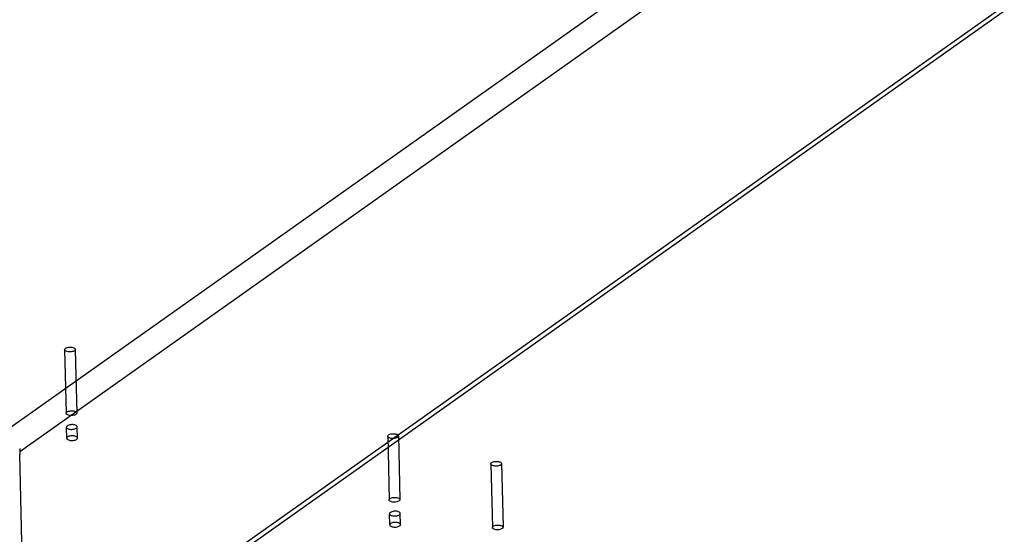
# Model space of a CAD drawing. Header units: millimetres. Extents: x 6 to 414, y 7 to 290.
# Tile 106 of 256: x 126.19 to 128.96, y 149.98 to 151.43. Entities that reach past the tile are written whole.
import ezdxf

# ---------------------------------------------------------------- set-up
doc = ezdxf.new("R2010")
doc.units = ezdxf.units.MM
doc.header["$LTSCALE"] = 23.1
doc.layers.get('0').update_dxf_attribs({"linetype": 'CONTINUOUS'})
doc.layers.add('02___PRT_ALL_AXES', color=7, linetype='CONTINUOUS')

msp = doc.modelspace()

# ---------------------------------------------------------------- linework, layer by layer
at = {"color": 7, "linetype": 'Continuous'}
for p, q in [((126.0671, 150.2161), (128.3156, 151.8109)), ((126.1909, 150.2174), (128.3587, 151.7549)), ((126.7988, 149.9416), (129.3434, 151.7463)), ((129.3595, 151.742), (126.815, 149.9373)), ((126.1907, 150.2257), (126.191, 150.2092)), ((126.2031, 149.6975), (126.191, 150.2091))]:
    msp.add_line(p, q, dxfattribs=at)
at = {"color": 6, "linetype": 'Continuous'}
for p, q in [((126.317, 150.5038), (126.3213, 150.3247)), ((126.347, 150.5045), (126.3513, 150.3254)), ((127.2243, 150.2603), (127.2286, 150.0813)), ((127.2543, 150.261), (127.2586, 150.082)), ((127.5142, 150.1825), (127.5184, 150.0035)), ((127.5442, 150.1832), (127.5484, 150.0042))]:
    msp.add_line(p, q, dxfattribs=at)
at = {"color": 7, "linetype": 'Continuous'}
for points in [[(126.3446, 150.5007), (126.3428, 150.4997), (126.3406, 150.4988), (126.338, 150.4981), (126.3352, 150.4976), (126.3323, 150.4974), (126.3294, 150.4975), (126.3266, 150.4978), (126.3239, 150.4984), (126.3216, 150.4991), (126.3197, 150.5001), (126.3183, 150.5012), (126.3174, 150.5024), (126.317, 150.5037), (126.3173, 150.505), (126.3181, 150.5063), (126.3194, 150.5075)], [(126.3194, 150.5075), (126.3213, 150.5086), (126.3235, 150.5094), (126.326, 150.5101), (126.3289, 150.5106), (126.3318, 150.5108), (126.3347, 150.5107), (126.3375, 150.5104), (126.3402, 150.5099), (126.3425, 150.5091), (126.3444, 150.5082), (126.3458, 150.507), (126.3467, 150.5058), (126.347, 150.5045), (126.3468, 150.5032), (126.346, 150.5019), (126.3446, 150.5007)], [(126.3489, 150.3217), (126.3471, 150.3206), (126.3448, 150.3198), (126.3423, 150.3191), (126.3394, 150.3186), (126.3365, 150.3184), (126.3336, 150.3185), (126.3308, 150.3188), (126.3281, 150.3193), (126.3259, 150.3201), (126.324, 150.321), (126.3225, 150.3221), (126.3216, 150.3234), (126.3213, 150.3247), (126.3215, 150.326), (126.3223, 150.3273), (126.3237, 150.3285)], [(126.3237, 150.3285), (126.3255, 150.3295), (126.3277, 150.3304), (126.3303, 150.3311), (126.3331, 150.3315), (126.336, 150.3317), (126.3389, 150.3317), (126.3418, 150.3314), (126.3444, 150.3308), (126.3467, 150.3301), (126.3486, 150.3291), (126.35, 150.328), (126.3509, 150.3268), (126.3513, 150.3255), (126.351, 150.3242), (126.3502, 150.3229), (126.3489, 150.3217)], [(127.2519, 150.2573), (127.2501, 150.2562), (127.2479, 150.2553), (127.2453, 150.2546), (127.2425, 150.2542), (127.2396, 150.254), (127.2367, 150.254), (127.2339, 150.2543), (127.2312, 150.2549), (127.2289, 150.2557), (127.227, 150.2566), (127.2256, 150.2577), (127.2247, 150.259), (127.2243, 150.2603), (127.2246, 150.2616), (127.2254, 150.2628), (127.2267, 150.264)], [(127.2267, 150.264), (127.2286, 150.2651), (127.2308, 150.266), (127.2333, 150.2667), (127.2362, 150.2671), (127.2391, 150.2673), (127.242, 150.2673), (127.2448, 150.267), (127.2475, 150.2664), (127.2498, 150.2657), (127.2517, 150.2647), (127.2531, 150.2636), (127.254, 150.2623), (127.2543, 150.2611), (127.2541, 150.2597), (127.2533, 150.2585), (127.2519, 150.2573)], [(127.5418, 150.1795), (127.54, 150.1784), (127.5377, 150.1776), (127.5352, 150.1769), (127.5323, 150.1764), (127.5294, 150.1762), (127.5265, 150.1763), (127.5237, 150.1766), (127.521, 150.1771), (127.5188, 150.1779), (127.5169, 150.1788), (127.5154, 150.1799), (127.5145, 150.1812), (127.5142, 150.1825), (127.5144, 150.1838), (127.5152, 150.1851), (127.5166, 150.1863)], [(127.5166, 150.1863), (127.5184, 150.1873), (127.5206, 150.1882), (127.5232, 150.1889), (127.526, 150.1894), (127.5289, 150.1896), (127.5318, 150.1895), (127.5347, 150.1892), (127.5373, 150.1886), (127.5396, 150.1879), (127.5415, 150.1869), (127.5429, 150.1858), (127.5438, 150.1846), (127.5442, 150.1833), (127.5439, 150.182), (127.5431, 150.1807), (127.5418, 150.1795)], [(127.2562, 150.0782), (127.2544, 150.0772), (127.2521, 150.0763), (127.2496, 150.0756), (127.2467, 150.0751), (127.2438, 150.0749), (127.2409, 150.075), (127.2381, 150.0753), (127.2355, 150.0758), (127.2332, 150.0766), (127.2313, 150.0776), (127.2298, 150.0787), (127.2289, 150.0799), (127.2286, 150.0812), (127.2288, 150.0825), (127.2296, 150.0838), (127.231, 150.085)], [(127.231, 150.085), (127.2328, 150.0861), (127.235, 150.0869), (127.2376, 150.0876), (127.2404, 150.0881), (127.2433, 150.0883), (127.2462, 150.0882), (127.2491, 150.0879), (127.2517, 150.0874), (127.254, 150.0866), (127.2559, 150.0857), (127.2573, 150.0845), (127.2582, 150.0833), (127.2586, 150.082), (127.2583, 150.0807), (127.2575, 150.0794), (127.2562, 150.0782)], [(127.546, 150.0005), (127.5442, 149.9994), (127.542, 149.9985), (127.5394, 149.9978), (127.5366, 149.9974), (127.5337, 149.9972), (127.5308, 149.9972), (127.5279, 149.9975), (127.5253, 149.9981), (127.523, 149.9988), (127.5211, 149.9998), (127.5197, 150.0009), (127.5188, 150.0022), (127.5184, 150.0034), (127.5187, 150.0047), (127.5195, 150.006), (127.5208, 150.0072)], [(127.5208, 150.0072), (127.5226, 150.0083), (127.5249, 150.0092), (127.5274, 150.0098), (127.5303, 150.0103), (127.5332, 150.0105), (127.5361, 150.0105), (127.5389, 150.0102), (127.5415, 150.0096), (127.5438, 150.0088), (127.5457, 150.0079), (127.5472, 150.0068), (127.5481, 150.0055), (127.5484, 150.0042), (127.5482, 150.0029), (127.5474, 150.0017), (127.546, 150.0005)]]:
    msp.add_lwpolyline(points, dxfattribs=at)
at = {"layer": '02___PRT_ALL_AXES', "color": 6, "linetype": 'Continuous'}
for p, q in [((126.3229, 150.2545), (126.3222, 150.2859)), ((126.3529, 150.2552), (126.3522, 150.2866)), ((127.2302, 150.0111), (127.2295, 150.0424)), ((127.2602, 150.0118), (127.2595, 150.0431))]:
    msp.add_line(p, q, dxfattribs=at)
at = {"layer": '02___PRT_ALL_AXES', "color": 7, "linetype": 'Continuous'}
for points in [[(126.3453, 150.292), (126.3427, 150.2925), (126.3399, 150.2928), (126.337, 150.2929), (126.334, 150.2927), (126.3312, 150.2922), (126.3287, 150.2916), (126.3264, 150.2907), (126.3246, 150.2896), (126.3233, 150.2884), (126.3224, 150.2871), (126.3222, 150.2858), (126.3225, 150.2845), (126.3234, 150.2833), (126.3248, 150.2822), (126.3267, 150.2812), (126.3291, 150.2804)], [(126.3291, 150.2804), (126.3317, 150.2799), (126.3345, 150.2796), (126.3374, 150.2795), (126.3404, 150.2797), (126.3431, 150.2802), (126.3457, 150.2809), (126.3479, 150.2818), (126.3498, 150.2828), (126.3511, 150.284), (126.3519, 150.2853), (126.3522, 150.2866), (126.3519, 150.2879), (126.351, 150.2891), (126.3495, 150.2902), (126.3477, 150.2912), (126.3453, 150.292)], [(126.3461, 150.2606), (126.3435, 150.2612), (126.3407, 150.2615), (126.3377, 150.2616), (126.3348, 150.2613), (126.332, 150.2609), (126.3294, 150.2602), (126.3272, 150.2593), (126.3253, 150.2583), (126.324, 150.2571), (126.3232, 150.2558), (126.3229, 150.2545), (126.3233, 150.2532), (126.3242, 150.252), (126.3256, 150.2509), (126.3275, 150.2499), (126.3298, 150.2491)], [(126.3298, 150.2491), (126.3324, 150.2486), (126.3352, 150.2483), (126.3381, 150.2482), (126.3411, 150.2484), (126.3439, 150.2489), (126.3464, 150.2495), (126.3487, 150.2504), (126.3505, 150.2515), (126.3519, 150.2527), (126.3527, 150.254), (126.3529, 150.2553), (126.3526, 150.2566), (126.3517, 150.2578), (126.3503, 150.2589), (126.3484, 150.2599), (126.3461, 150.2606)], [(127.2526, 150.0485), (127.25, 150.0491), (127.2472, 150.0494), (127.2443, 150.0494), (127.2413, 150.0492), (127.2386, 150.0488), (127.236, 150.0481), (127.2338, 150.0472), (127.2319, 150.0461), (127.2306, 150.0449), (127.2298, 150.0437), (127.2295, 150.0424), (127.2298, 150.0411), (127.2307, 150.0398), (127.2322, 150.0387), (127.234, 150.0378), (127.2364, 150.037)], [(127.2364, 150.037), (127.239, 150.0364), (127.2418, 150.0361), (127.2447, 150.0361), (127.2477, 150.0363), (127.2505, 150.0367), (127.253, 150.0374), (127.2552, 150.0383), (127.2571, 150.0394), (127.2584, 150.0406), (127.2593, 150.0418), (127.2595, 150.0431), (127.2592, 150.0444), (127.2583, 150.0457), (127.2569, 150.0468), (127.255, 150.0477), (127.2526, 150.0485)], [(127.2534, 150.0172), (127.2508, 150.0177), (127.248, 150.018), (127.245, 150.0181), (127.2421, 150.0179), (127.2393, 150.0174), (127.2367, 150.0168), (127.2345, 150.0159), (127.2326, 150.0148), (127.2313, 150.0136), (127.2305, 150.0123), (127.2302, 150.011), (127.2306, 150.0097), (127.2315, 150.0085), (127.2329, 150.0074), (127.2348, 150.0064), (127.2371, 150.0057)], [(127.2371, 150.0057), (127.2397, 150.0051), (127.2425, 150.0048), (127.2454, 150.0047), (127.2484, 150.0049), (127.2512, 150.0054), (127.2538, 150.0061), (127.256, 150.007), (127.2578, 150.008), (127.2592, 150.0092), (127.26, 150.0105), (127.2602, 150.0118), (127.2599, 150.0131), (127.259, 150.0143), (127.2576, 150.0154), (127.2557, 150.0164), (127.2534, 150.0172)]]:
    msp.add_lwpolyline(points, dxfattribs=at)

doc.saveas('drawing.dxf')
